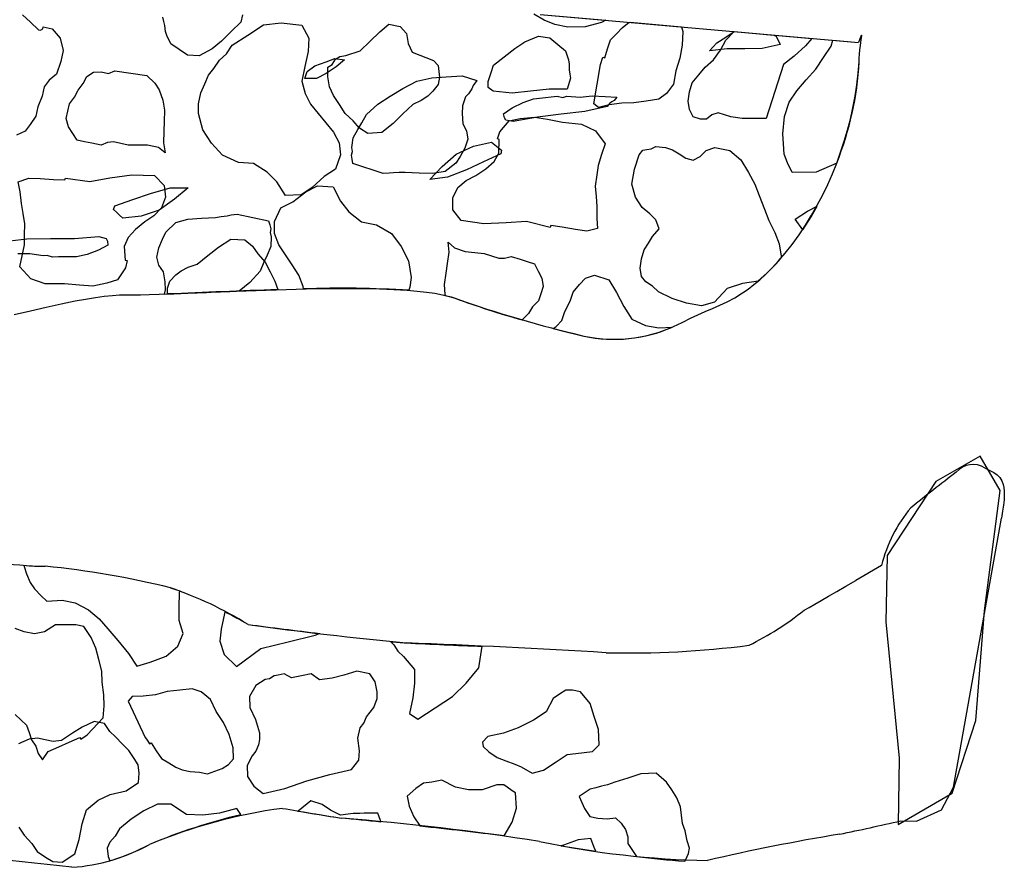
# Model space of a CAD drawing. Extents: x 1.3 to 15.6, y 3.2 to 7.5.
# Tile 18 of 19: x 13.3 to 15.5, y 3.3 to 5.3. Entities that reach past the tile are written whole.
import ezdxf

# ---------------------------------------------------------------- set-up
doc = ezdxf.new("R2010")
doc.units = 0
doc.header["$MEASUREMENT"] = 0

msp = doc.modelspace()

# ---------------------------------------------------------------- linework, layer by layer
at = {"color": 7, "linetype": 'Continuous'}
for p, q in [((13.258, 5.2616), (13.2765, 5.2445)), ((13.5816, 5.2466), (13.5791, 5.256)), ((13.7614, 5.2619), (13.7579, 5.245)), ((14.452, 5.2494), (14.4284, 5.2632)), ((14.443, 5.2625), (14.5931, 5.2493)), ((14.443, 5.2625), (15.1715, 5.1982)), ((13.2765, 5.2445), (13.2949, 5.2273)), ((13.2992, 5.2264), (13.3043, 5.2298)), ((13.3043, 5.2298), (13.3052, 5.234)), ((13.3052, 5.234), (13.3263, 5.2296)), ((13.3263, 5.2296), (13.3439, 5.2082)), ((13.584, 5.2373), (13.5816, 5.2466)), ((13.5856, 5.2237), (13.584, 5.2373)), ((13.7579, 5.245), (13.7356, 5.2231)), ((13.7737, 5.2152), (13.8095, 5.2385)), ((13.8095, 5.2385), (13.8502, 5.2432)), ((13.8502, 5.2432), (13.8976, 5.2377)), ((13.8976, 5.2377), (13.9135, 5.2079)), ((14.0755, 5.2225), (14.0968, 5.2401)), ((14.0968, 5.2401), (14.1222, 5.2347)), ((14.1222, 5.2347), (14.1365, 5.2185)), ((14.4765, 5.2398), (14.452, 5.2494)), ((14.5061, 5.2336), (14.4765, 5.2398)), ((14.546, 5.2341), (14.5061, 5.2336)), ((14.5833, 5.2439), (14.546, 5.2341)), ((14.5931, 5.2493), (14.5833, 5.2439)), ((14.6172, 5.2181), (14.6308, 5.2319)), ((14.6308, 5.2319), (14.643, 5.2416)), ((14.643, 5.2416), (14.6485, 5.2444)), ((14.6485, 5.2444), (14.7665, 5.234)), ((14.7665, 5.234), (14.7689, 5.2236)), ((13.2949, 5.2273), (13.2992, 5.2264)), ((13.3439, 5.2082), (13.3513, 5.1802)), ((13.5881, 5.2144), (13.5856, 5.2237)), ((13.5972, 5.1948), (13.5881, 5.2144)), ((13.7356, 5.2231), (13.7134, 5.2013)), ((13.7379, 5.1918), (13.7737, 5.2152)), ((13.9135, 5.2079), (13.9115, 5.1774)), ((14.0532, 5.2006), (14.0755, 5.2225)), ((14.1365, 5.2185), (14.1405, 5.1956)), ((14.4077, 5.2), (14.439, 5.2125)), ((14.439, 5.2125), (14.465, 5.2087)), ((14.465, 5.2087), (14.4829, 5.1938)), ((14.6037, 5.2043), (14.6172, 5.2181)), ((14.7689, 5.2236), (14.7678, 5.1922)), ((14.8473, 5.1973), (14.8678, 5.2107)), ((14.8678, 5.2107), (14.8871, 5.2233)), ((14.8679, 5.2039), (14.8869, 5.2233)), ((14.8869, 5.2233), (15.0646, 5.2077)), ((14.8871, 5.2233), (14.9777, 5.2153)), ((14.9777, 5.2153), (14.9831, 5.213)), ((14.9831, 5.213), (14.9922, 5.1934)), ((15.0646, 5.2077), (15.0497, 5.1906)), ((13.6166, 5.1819), (13.5972, 5.1948)), ((13.692, 5.1837), (13.6622, 5.1679)), ((13.7134, 5.2013), (13.692, 5.1837)), ((13.725, 5.1724), (13.7379, 5.1918)), ((14.031, 5.1788), (14.0532, 5.2006)), ((14.1405, 5.1956), (14.1496, 5.176)), ((14.3602, 5.1653), (14.3846, 5.1847)), ((14.3846, 5.1847), (14.4077, 5.2)), ((14.4829, 5.1938), (14.5008, 5.179)), ((14.5904, 5.1632), (14.5971, 5.1837)), ((14.5971, 5.1837), (14.6037, 5.2043)), ((14.7678, 5.1922), (14.7626, 5.1621)), ((14.8302, 5.1789), (14.8473, 5.1973)), ((14.8709, 5.1836), (14.8302, 5.1789)), ((14.8558, 5.1806), (14.8679, 5.2039)), ((14.9108, 5.184), (14.8709, 5.1836)), ((14.9506, 5.1845), (14.9108, 5.184)), ((14.9922, 5.1934), (14.9506, 5.1845)), ((15.0497, 5.1906), (15.024, 5.1671)), ((15.091, 5.1636), (15.1085, 5.1898)), ((15.1085, 5.1898), (15.1129, 5.2034)), ((15.1129, 5.2034), (15.1715, 5.1982)), ((13.3513, 5.1802), (13.346, 5.1548)), ((13.6359, 5.169), (13.6166, 5.1819)), ((13.6622, 5.1679), (13.6359, 5.169)), ((13.7087, 5.1581), (13.725, 5.1724)), ((13.9115, 5.1774), (13.9044, 5.1436)), ((13.9527, 5.1543), (13.9731, 5.1614)), ((13.9731, 5.1614), (13.995, 5.1588)), ((13.974, 5.1599), (13.9843, 5.1665)), ((13.9843, 5.1665), (13.9978, 5.1681)), ((13.9978, 5.1681), (14.031, 5.1788)), ((14.1496, 5.176), (14.1986, 5.1569)), ((14.3358, 5.146), (14.3602, 5.1653)), ((14.5008, 5.179), (14.5078, 5.1585)), ((14.5823, 5.1522), (14.585, 5.1604)), ((14.585, 5.1604), (14.5863, 5.1645)), ((14.5863, 5.1645), (14.5904, 5.1632)), ((14.7626, 5.1621), (14.7533, 5.1333)), ((14.8396, 5.1586), (14.8558, 5.1806)), ((15.024, 5.1671), (14.9996, 5.1478)), ((15.0735, 5.1375), (15.091, 5.1636)), ((13.346, 5.1548), (13.3355, 5.1261)), ((13.6838, 5.1236), (13.6958, 5.1388)), ((13.6958, 5.1388), (13.7087, 5.1581)), ((13.9044, 5.1436), (13.8973, 5.1097)), ((13.9092, 5.1321), (13.9268, 5.1445)), ((13.9268, 5.1445), (13.9527, 5.1543)), ((13.9761, 5.1423), (13.953, 5.127)), ((13.9567, 5.1193), (13.9569, 5.1414)), ((13.9569, 5.1414), (13.9671, 5.1481)), ((13.9671, 5.1481), (13.974, 5.1599)), ((13.995, 5.1588), (13.9761, 5.1423)), ((14.1986, 5.1569), (14.2095, 5.1458)), ((14.2095, 5.1458), (14.2111, 5.1322)), ((14.3304, 5.1295), (14.3358, 5.146)), ((14.5078, 5.1585), (14.5093, 5.149)), ((14.5093, 5.149), (14.5094, 5.1353)), ((14.5655, 5.0577), (14.581, 5.1481)), ((14.581, 5.1481), (14.5823, 5.1522)), ((14.8058, 5.1241), (14.8206, 5.142)), ((14.8206, 5.142), (14.8396, 5.1586)), ((14.9996, 5.1478), (14.9597, 5.0244)), ((13.3355, 5.1261), (13.3193, 5.1118)), ((13.3972, 5.1043), (13.405, 5.1203)), ((13.405, 5.1203), (13.4203, 5.1304)), ((13.4203, 5.1304), (13.4381, 5.131)), ((13.4381, 5.131), (13.455, 5.1275)), ((13.455, 5.1275), (13.4695, 5.1333)), ((13.4695, 5.1333), (13.5423, 5.1224)), ((13.5423, 5.1224), (13.5608, 5.1053)), ((13.6752, 5.1034), (13.6838, 5.1236)), ((13.9039, 5.1156), (13.9092, 5.1321)), ((13.9312, 5.1159), (13.9039, 5.1156)), ((13.953, 5.127), (13.9312, 5.1159)), ((13.9607, 5.0964), (13.9567, 5.1193)), ((14.1608, 5.1098), (14.1949, 5.117)), ((14.1949, 5.117), (14.2277, 5.12)), ((14.2126, 5.1186), (14.2091, 5.1017)), ((14.2111, 5.1322), (14.2126, 5.1186)), ((14.2277, 5.12), (14.2646, 5.1217)), ((14.2646, 5.1217), (14.2975, 5.1111)), ((14.3238, 5.109), (14.3304, 5.1295)), ((14.5123, 5.1162), (14.5044, 5.0915)), ((14.5094, 5.1353), (14.5109, 5.1258)), ((14.5109, 5.1258), (14.5123, 5.1162)), ((14.7533, 5.1333), (14.7481, 5.1032)), ((14.7909, 5.1062), (14.8058, 5.1241)), ((15.0518, 5.1127), (15.0735, 5.1375)), ((13.3073, 5.0967), (13.3028, 5.0755)), ((13.3193, 5.1118), (13.3073, 5.0967)), ((13.3852, 5.0892), (13.3972, 5.1043)), ((13.5608, 5.1053), (13.5708, 5.09)), ((13.6665, 5.0831), (13.6752, 5.1034)), ((13.8973, 5.1097), (13.9046, 5.0817)), ((13.9698, 5.0768), (13.9607, 5.0964)), ((14.0997, 5.0751), (14.1282, 5.0931)), ((14.1282, 5.0931), (14.1608, 5.1098)), ((14.2091, 5.1017), (14.1971, 5.0866)), ((14.2894, 5.1001), (14.2867, 5.0919)), ((14.2975, 5.1111), (14.2894, 5.1001)), ((14.3239, 5.0953), (14.3238, 5.109)), ((14.3349, 5.0872), (14.3239, 5.0953)), ((14.7481, 5.1032), (14.732, 5.0811)), ((14.7842, 5.0856), (14.7909, 5.1062)), ((15.0302, 5.0879), (15.0518, 5.1127)), ((13.3028, 5.0755), (13.2933, 5.0511)), ((13.3654, 5.058), (13.3774, 5.0731)), ((13.3774, 5.0731), (13.3852, 5.0892)), ((13.5708, 5.09), (13.579, 5.0661)), ((13.6612, 5.0577), (13.6665, 5.0831)), ((13.9046, 5.0817), (13.9171, 5.057)), ((13.9832, 5.0564), (13.9698, 5.0768)), ((14.0711, 5.0571), (14.0997, 5.0751)), ((14.186, 5.0756), (14.1706, 5.0656)), ((14.1971, 5.0866), (14.186, 5.0756)), ((14.2719, 5.074), (14.2652, 5.0534)), ((14.2786, 5.0809), (14.2719, 5.074)), ((14.2867, 5.0919), (14.2786, 5.0809)), ((14.3787, 5.0822), (14.3349, 5.0872)), ((14.421, 5.0866), (14.3787, 5.0822)), ((14.4634, 5.0911), (14.421, 5.0866)), ((14.4274, 5.0691), (14.4546, 5.0722)), ((14.4546, 5.0722), (14.4682, 5.0738)), ((14.5044, 5.0915), (14.4634, 5.0911)), ((14.4682, 5.0738), (14.4817, 5.0754)), ((14.4817, 5.0754), (14.4944, 5.0727)), ((14.4944, 5.0727), (14.5038, 5.0752)), ((14.5038, 5.0752), (14.5343, 5.0732)), ((14.5343, 5.0732), (14.5614, 5.0763)), ((14.5614, 5.0763), (14.5919, 5.0743)), ((14.5919, 5.0743), (14.6182, 5.0732)), ((14.6182, 5.0732), (14.6122, 5.0657)), ((14.732, 5.0811), (14.7143, 5.0687)), ((14.7817, 5.0637), (14.7842, 5.0856)), ((15.0127, 5.0618), (15.0302, 5.0879)), ((13.2933, 5.0511), (13.2888, 5.0299)), ((13.3618, 5.0411), (13.3654, 5.058)), ((13.579, 5.0661), (13.583, 5.0432)), ((13.661, 5.0357), (13.6612, 5.0577)), ((13.9171, 5.057), (13.9347, 5.0356)), ((13.9966, 5.0359), (13.9832, 5.0564)), ((14.0454, 5.0336), (14.0711, 5.0571)), ((14.151, 5.0565), (14.1288, 5.0347)), ((14.1706, 5.0656), (14.151, 5.0565)), ((14.2652, 5.0534), (14.264, 5.0356)), ((14.3585, 5.035), (14.3789, 5.0484)), ((14.3789, 5.0484), (14.4036, 5.0609)), ((14.4036, 5.0609), (14.4274, 5.0691)), ((14.5959, 5.0514), (14.545, 5.04)), ((14.5765, 5.0496), (14.5655, 5.0577)), ((14.601, 5.0553), (14.5765, 5.0496)), ((14.6019, 5.059), (14.5959, 5.0514)), ((14.6297, 5.0597), (14.601, 5.0553)), ((14.607, 5.0623), (14.6019, 5.059)), ((14.6122, 5.0657), (14.607, 5.0623)), ((14.657, 5.0599), (14.6297, 5.0597)), ((14.6856, 5.0643), (14.657, 5.0599)), ((14.7143, 5.0687), (14.6856, 5.0643)), ((14.7846, 5.0446), (14.7817, 5.0637)), ((15.0021, 5.0289), (15.0127, 5.0618)), ((13.2888, 5.0299), (13.2759, 5.0105)), ((13.3583, 5.0242), (13.3618, 5.0411)), ((13.583, 5.0432), (13.582, 5.017)), ((13.6708, 4.9983), (13.661, 5.0357)), ((13.9347, 5.0356), (13.9523, 5.0143)), ((14.0151, 5.0188), (13.9966, 5.0359)), ((14.0347, 5.0143), (14.0454, 5.0336)), ((14.1288, 5.0347), (14.1065, 5.0128)), ((14.264, 5.0356), (14.2656, 5.0124)), ((14.3609, 5.0257), (14.3585, 5.035)), ((14.3643, 5.0206), (14.3609, 5.0257)), ((14.4364, 5.0275), (14.3812, 5.017)), ((14.3967, 5.0246), (14.4295, 5.0276)), ((14.4295, 5.0276), (14.4596, 5.0224)), ((14.4907, 5.0338), (14.4364, 5.0275)), ((14.545, 5.04), (14.4907, 5.0338)), ((14.793, 5.0283), (14.7846, 5.0446)), ((14.8094, 5.023), (14.793, 5.0283)), ((14.8353, 5.0328), (14.8231, 5.0231)), ((14.8503, 5.037), (14.8353, 5.0328)), ((14.8791, 5.0277), (14.8503, 5.037)), ((14.9051, 5.0239), (14.8791, 5.0277)), ((14.9983, 4.9892), (15.0021, 5.0289)), ((13.2759, 5.0105), (13.2639, 4.9954)), ((13.3632, 5.0055), (13.3583, 5.0242)), ((13.3732, 4.9901), (13.3632, 5.0055)), ((13.582, 5.017), (13.5817, 4.9949)), ((13.9523, 5.0143), (13.9699, 4.9929)), ((14.0293, 5.0025), (14.0151, 5.0188)), ((14.0252, 4.9992), (14.0347, 5.0143)), ((14.0487, 4.9896), (14.0293, 5.0025)), ((14.1065, 5.0128), (14.0801, 4.9919)), ((14.2656, 5.0124), (14.274, 4.9961)), ((14.3505, 4.9941), (14.3722, 5.0189)), ((14.3727, 5.0188), (14.3643, 5.0206)), ((14.3722, 5.0189), (14.3967, 5.0246)), ((14.3812, 5.017), (14.3727, 5.0188)), ((14.4596, 5.0224), (14.4938, 5.0159)), ((14.4938, 5.0159), (14.5376, 5.0109)), ((14.5376, 5.0109), (14.5692, 4.9961)), ((14.8231, 5.0231), (14.8094, 5.023)), ((14.9324, 5.0241), (14.9051, 5.0239)), ((14.9597, 5.0244), (14.9324, 5.0241)), ((13.2639, 4.9954), (13.2443, 4.9863)), ((13.3832, 4.9748), (13.3732, 4.9901)), ((13.5817, 4.9949), (13.5806, 4.9687)), ((13.6908, 4.9676), (13.6708, 4.9983)), ((13.9699, 4.9929), (13.9824, 4.9682)), ((14.0119, 4.9581), (14.0145, 4.98)), ((14.0145, 4.98), (14.0252, 4.9992)), ((14.0801, 4.9919), (14.0487, 4.9896)), ((14.274, 4.9961), (14.2769, 4.977)), ((14.3452, 4.9776), (14.3505, 4.9941)), ((14.5692, 4.9961), (14.5913, 4.9663)), ((14.9999, 4.966), (14.9983, 4.9892)), ((13.4001, 4.9712), (13.3832, 4.9748)), ((13.4171, 4.9677), (13.4001, 4.9712)), ((13.4382, 4.9632), (13.4171, 4.9677)), ((13.4527, 4.969), (13.4382, 4.9632)), ((13.4663, 4.9706), (13.4527, 4.969)), ((13.4832, 4.967), (13.4663, 4.9706)), ((13.5001, 4.9635), (13.4832, 4.967)), ((13.5221, 4.9633), (13.5001, 4.9635)), ((13.5442, 4.9631), (13.5221, 4.9633)), ((13.5695, 4.9577), (13.5442, 4.9631)), ((13.5847, 4.9457), (13.5695, 4.9577)), ((13.5806, 4.9687), (13.5847, 4.9457)), ((13.716, 4.9403), (13.6908, 4.9676)), ((13.9824, 4.9682), (13.9855, 4.9411)), ((14.0134, 4.9486), (14.0119, 4.9581)), ((14.2508, 4.9428), (14.29, 4.9611)), ((14.2769, 4.977), (14.2703, 4.9564)), ((14.29, 4.9611), (14.3316, 4.97)), ((14.3316, 4.97), (14.3391, 4.964)), ((14.3391, 4.964), (14.3467, 4.958)), ((14.3493, 4.9763), (14.3452, 4.9776)), ((14.3467, 4.958), (14.3543, 4.952)), ((14.3483, 4.9449), (14.3493, 4.9763)), ((14.5913, 4.9663), (14.5833, 4.9416)), ((14.6966, 4.955), (14.7075, 4.9605)), ((14.7075, 4.9605), (14.7294, 4.958)), ((14.7294, 4.958), (14.7459, 4.9527)), ((14.8224, 4.9507), (14.8428, 4.9577)), ((14.8428, 4.9577), (14.8771, 4.9512)), ((15.0015, 4.9428), (14.9999, 4.966)), ((13.7523, 4.9238), (13.716, 4.9403)), ((13.9855, 4.9411), (13.9742, 4.9081)), ((14.0107, 4.9403), (14.0134, 4.9486)), ((14.0122, 4.9308), (14.0107, 4.9403)), ((14.2183, 4.9143), (14.2508, 4.9428)), ((14.2595, 4.9372), (14.2501, 4.9221)), ((14.2703, 4.9564), (14.2595, 4.9372)), ((14.3525, 4.9435), (14.3133, 4.9253)), ((14.3375, 4.9256), (14.3483, 4.9449)), ((14.3543, 4.952), (14.3525, 4.9435)), ((14.5833, 4.9416), (14.5754, 4.9169)), ((14.6588, 4.9081), (14.6694, 4.941)), ((14.6694, 4.941), (14.6775, 4.952)), ((14.6775, 4.952), (14.6871, 4.9535)), ((14.6871, 4.9535), (14.6966, 4.955)), ((14.7459, 4.9527), (14.761, 4.9433)), ((14.761, 4.9433), (14.7761, 4.9338)), ((14.7926, 4.9285), (14.8089, 4.9369)), ((14.8089, 4.9369), (14.8224, 4.9507)), ((14.8771, 4.9512), (14.9019, 4.9296)), ((15.0085, 4.9224), (15.0015, 4.9428)), ((13.787, 4.9209), (13.7523, 4.9238)), ((13.8182, 4.9011), (13.787, 4.9209)), ((14.0137, 4.9212), (14.0122, 4.9308)), ((14.0836, 4.8986), (14.0137, 4.9212)), ((14.1901, 4.8849), (14.2183, 4.9143)), ((14.2501, 4.9221), (14.2257, 4.9027)), ((14.3133, 4.9253), (14.2742, 4.907)), ((14.3185, 4.909), (14.3375, 4.9256)), ((14.5754, 4.9169), (14.5728, 4.895)), ((14.7761, 4.9338), (14.7926, 4.9285)), ((14.9019, 4.9296), (14.9199, 4.901)), ((15.0197, 4.9006), (15.0085, 4.9224)), ((15.1214, 4.9221), (15.0743, 4.9011)), ((13.4578, 4.8885), (13.5079, 4.8956)), ((13.5079, 4.8956), (13.5604, 4.8934)), ((13.5604, 4.8934), (13.5823, 4.8712)), ((13.84, 4.8789), (13.8182, 4.9011)), ((13.9486, 4.8914), (13.9212, 4.8663)), ((13.9742, 4.9081), (13.9486, 4.8914)), ((14.0972, 4.8988), (14.0836, 4.8986)), ((14.1068, 4.9002), (14.0972, 4.8988)), ((14.1204, 4.9004), (14.1068, 4.9002)), ((14.1341, 4.9005), (14.1204, 4.9004)), ((14.1656, 4.8994), (14.1341, 4.9005)), ((14.197, 4.8983), (14.1656, 4.8994)), ((14.2257, 4.9027), (14.197, 4.8983)), ((14.2742, 4.907), (14.2308, 4.8896)), ((14.2737, 4.8827), (14.2954, 4.8938)), ((14.2954, 4.8938), (14.3185, 4.909)), ((14.5728, 4.895), (14.569, 4.869)), ((14.6523, 4.8739), (14.6588, 4.9081)), ((14.9199, 4.901), (14.9338, 4.8738)), ((15.0743, 4.9011), (15.0197, 4.9006)), ((13.2484, 4.8794), (13.2722, 4.8877)), ((13.2524, 4.8565), (13.2484, 4.8794)), ((13.2722, 4.8877), (13.2985, 4.8866)), ((13.2985, 4.8866), (13.329, 4.8846)), ((13.329, 4.8846), (13.3552, 4.8835)), ((13.3552, 4.8835), (13.3561, 4.8877)), ((13.3561, 4.8877), (13.412, 4.8804)), ((13.412, 4.8804), (13.4578, 4.8885)), ((13.5823, 4.8712), (13.5854, 4.844)), ((13.86, 4.8482), (13.84, 4.8789)), ((13.9063, 4.856), (13.9335, 4.8699)), ((13.9335, 4.8699), (13.9691, 4.8675)), ((13.9691, 4.8675), (13.9858, 4.8349)), ((14.2308, 4.8896), (14.1901, 4.8849)), ((14.2547, 4.8661), (14.2737, 4.8827)), ((14.569, 4.869), (14.5706, 4.8458)), ((14.6608, 4.8439), (14.6523, 4.8739)), ((14.9338, 4.8738), (14.9436, 4.848)), ((13.2556, 4.8294), (13.2524, 4.8565)), ((13.5102, 4.8386), (13.551, 4.8527)), ((13.551, 4.8527), (13.596, 4.8654)), ((13.596, 4.8654), (13.637, 4.8658)), ((13.637, 4.8658), (13.6058, 4.8395)), ((13.8956, 4.8496), (13.86, 4.8482)), ((13.8765, 4.8338), (13.9063, 4.856)), ((13.9212, 4.8663), (13.8956, 4.8496)), ((14.2426, 4.8427), (14.2547, 4.8661)), ((14.5706, 4.8458), (14.5722, 4.8226)), ((14.9436, 4.848), (14.9562, 4.8166)), ((13.2596, 4.8064), (13.2556, 4.8294)), ((13.4666, 4.8163), (13.4693, 4.8246)), ((13.4693, 4.8246), (13.5102, 4.8386)), ((13.6058, 4.8395), (13.5705, 4.8146)), ((13.5854, 4.844), (13.5758, 4.8195)), ((13.8493, 4.8199), (13.8765, 4.8338)), ((13.9858, 4.8349), (14.0051, 4.8104)), ((14.2429, 4.8154), (14.2426, 4.8427)), ((14.5722, 4.8226), (14.5724, 4.7953)), ((14.676, 4.8208), (14.6608, 4.8439)), ((15.0547, 4.8121), (15.0765, 4.8233)), ((13.2636, 4.7835), (13.2596, 4.8064)), ((13.4735, 4.8096), (13.4666, 4.8163)), ((13.4804, 4.8028), (13.4735, 4.8096)), ((13.4873, 4.796), (13.4804, 4.8028)), ((13.5296, 4.8005), (13.4873, 4.796)), ((13.5705, 4.8146), (13.5296, 4.8005)), ((13.5587, 4.8011), (13.5383, 4.7877)), ((13.5758, 4.8195), (13.5587, 4.8011)), ((13.713, 4.7996), (13.7265, 4.8012)), ((13.7265, 4.8012), (13.7359, 4.8036)), ((13.7359, 4.8036), (13.7495, 4.8052)), ((13.7495, 4.8052), (13.8213, 4.7901)), ((13.8345, 4.7883), (13.8493, 4.8199)), ((14.0051, 4.8104), (14.034, 4.7875)), ((14.2622, 4.791), (14.2429, 4.8154)), ((14.6939, 4.806), (14.676, 4.8208)), ((14.7077, 4.7924), (14.6939, 4.806)), ((14.9562, 4.8166), (14.966, 4.7908)), ((15.0261, 4.7941), (15.0547, 4.8121)), ((13.2625, 4.7573), (13.2636, 4.7835)), ((13.5383, 4.7877), (13.5169, 4.7701)), ((13.5863, 4.7644), (13.6086, 4.7862)), ((13.6086, 4.7862), (13.6366, 4.7935)), ((13.6366, 4.7935), (13.668, 4.7958)), ((13.668, 4.7958), (13.6994, 4.798)), ((13.6994, 4.798), (13.713, 4.7996)), ((13.8213, 4.7901), (13.8238, 4.7807)), ((13.8238, 4.7807), (13.8263, 4.7714)), ((13.8348, 4.761), (13.8345, 4.7883)), ((14.034, 4.7875), (14.0683, 4.781)), ((14.0683, 4.781), (14.1026, 4.7608)), ((14.3142, 4.7833), (14.2622, 4.791)), ((14.3648, 4.7851), (14.3142, 4.7833)), ((14.4112, 4.7883), (14.3648, 4.7851)), ((14.466, 4.7751), (14.4112, 4.7883)), ((14.4673, 4.7793), (14.466, 4.7751)), ((14.4933, 4.7754), (14.4673, 4.7793)), ((14.5724, 4.7953), (14.574, 4.7721)), ((14.7148, 4.772), (14.7077, 4.7924)), ((14.966, 4.7908), (14.98, 4.7636)), ((15.0436, 4.7693), (15.0261, 4.7941)), ((13.2623, 4.7352), (13.2625, 4.7573)), ((13.5169, 4.7701), (13.4998, 4.7516)), ((13.5786, 4.7483), (13.5863, 4.7644)), ((13.8263, 4.7714), (13.8245, 4.7629)), ((13.8245, 4.7629), (13.8269, 4.7536)), ((13.8446, 4.7351), (13.8348, 4.761)), ((14.1026, 4.7608), (14.1248, 4.7309)), ((14.5235, 4.7702), (14.4933, 4.7754)), ((14.5495, 4.7664), (14.5235, 4.7702)), ((14.574, 4.7721), (14.5495, 4.7664)), ((14.6999, 4.7541), (14.7148, 4.772)), ((14.98, 4.7636), (14.9898, 4.7377)), ((13.2159, 4.7429), (13.2677, 4.7489)), ((13.257, 4.7098), (13.2623, 4.7352)), ((13.2677, 4.7489), (13.3224, 4.7494)), ((13.3224, 4.7494), (13.3771, 4.7499)), ((13.3771, 4.7499), (13.433, 4.7545)), ((13.4537, 4.7342), (13.432, 4.7231)), ((13.433, 4.7545), (13.4413, 4.7519)), ((13.4413, 4.7519), (13.4495, 4.7492)), ((13.4495, 4.7492), (13.4523, 4.7438)), ((13.4523, 4.7438), (13.4537, 4.7342)), ((13.4998, 4.7516), (13.4911, 4.7314)), ((13.5699, 4.7281), (13.5786, 4.7483)), ((13.7066, 4.7298), (13.7351, 4.7478)), ((13.7351, 4.7478), (13.7666, 4.7467)), ((13.7666, 4.7467), (13.7845, 4.7318)), ((13.8269, 4.7536), (13.8267, 4.7316)), ((13.8598, 4.7121), (13.8446, 4.7351)), ((14.2326, 4.7415), (14.2464, 4.728)), ((14.2342, 4.7183), (14.2326, 4.7415)), ((14.681, 4.7239), (14.6905, 4.739)), ((14.6905, 4.739), (14.6999, 4.7541)), ((14.9898, 4.7377), (14.9941, 4.709)), ((13.2749, 4.7148), (13.2476, 4.7145)), ((13.2517, 4.6845), (13.257, 4.7098)), ((13.305, 4.7096), (13.2749, 4.7148)), ((13.3146, 4.711), (13.305, 4.7096)), ((13.3269, 4.7071), (13.3146, 4.711)), ((13.4061, 4.7133), (13.3816, 4.7076)), ((13.432, 4.7231), (13.4061, 4.7133)), ((13.4911, 4.7314), (13.4933, 4.7)), ((13.5655, 4.7069), (13.5699, 4.7281)), ((13.6578, 4.691), (13.6822, 4.7104)), ((13.6822, 4.7104), (13.7066, 4.7298)), ((13.7845, 4.7318), (13.7969, 4.7142)), ((13.7969, 4.7142), (13.8135, 4.6952)), ((13.8181, 4.7113), (13.8103, 4.6953)), ((13.8267, 4.7316), (13.8181, 4.7113)), ((13.8751, 4.689), (13.8598, 4.7121)), ((14.1248, 4.7309), (14.1415, 4.6983)), ((14.2304, 4.6923), (14.2342, 4.7183)), ((14.2464, 4.728), (14.2711, 4.72)), ((14.2711, 4.72), (14.293, 4.7175)), ((14.293, 4.7175), (14.3149, 4.715)), ((14.3149, 4.715), (14.3313, 4.7096)), ((14.3313, 4.7096), (14.3478, 4.7043)), ((14.6744, 4.7033), (14.681, 4.7239)), ((13.3406, 4.7072), (13.3269, 4.7071)), ((13.3542, 4.7073), (13.3406, 4.7072)), ((13.3816, 4.7076), (13.3542, 4.7073)), ((13.4933, 4.7), (13.4976, 4.6991)), ((13.4976, 4.6991), (13.494, 4.6822)), ((13.5704, 4.6882), (13.5655, 4.7069)), ((13.5804, 4.6729), (13.5704, 4.6882)), ((13.6373, 4.684), (13.6578, 4.691)), ((13.8103, 4.6953), (13.8016, 4.675)), ((13.8135, 4.6952), (13.8247, 4.6735)), ((13.8903, 4.6659), (13.8751, 4.689)), ((14.1415, 4.6983), (14.1473, 4.6601)), ((14.2278, 4.6704), (14.2304, 4.6923)), ((14.3478, 4.7043), (14.3614, 4.7045)), ((14.3614, 4.7045), (14.3764, 4.7087)), ((14.3764, 4.7087), (14.397, 4.7021)), ((14.397, 4.7021), (14.4134, 4.6968)), ((14.4134, 4.6968), (14.4299, 4.6914)), ((14.4299, 4.6914), (14.4382, 4.6751)), ((14.6719, 4.6814), (14.6744, 4.7033)), ((14.9941, 4.709), (14.9942, 4.7049)), ((13.2768, 4.6571), (13.2517, 4.6845)), ((13.494, 4.6822), (13.4751, 4.6552)), ((13.5844, 4.65), (13.5804, 4.6729)), ((13.5953, 4.6522), (13.6088, 4.666)), ((13.6088, 4.666), (13.621, 4.6757)), ((13.621, 4.6757), (13.6373, 4.684)), ((13.8016, 4.675), (13.7785, 4.649)), ((13.8247, 4.6735), (13.8358, 4.6517)), ((13.9001, 4.64), (13.8903, 4.6659)), ((14.224, 4.6444), (14.2278, 4.6704)), ((14.4382, 4.6751), (14.4466, 4.6588)), ((14.5464, 4.6584), (14.5668, 4.6654)), ((14.5668, 4.6654), (14.5997, 4.6548)), ((14.6748, 4.6623), (14.6719, 4.6814)), ((13.3098, 4.6458), (13.2768, 4.6571)), ((13.3538, 4.6454), (13.3098, 4.6458)), ((13.3886, 4.6425), (13.3538, 4.6454)), ((13.419, 4.6405), (13.3886, 4.6425)), ((13.4513, 4.647), (13.419, 4.6405)), ((13.4751, 4.6552), (13.4513, 4.647)), ((13.5851, 4.6321), (13.5844, 4.65)), ((13.59, 4.6357), (13.5953, 4.6522)), ((13.7785, 4.649), (13.7537, 4.6293)), ((13.8358, 4.6517), (13.8424, 4.6326)), ((14.1473, 4.6601), (14.1448, 4.6382)), ((14.2256, 4.6212), (14.224, 4.6444)), ((14.4466, 4.6588), (14.4495, 4.6397)), ((14.518, 4.6267), (14.5328, 4.6446)), ((14.5328, 4.6446), (14.5464, 4.6584)), ((14.5997, 4.6548), (14.6177, 4.6262)), ((14.6845, 4.6501), (14.6748, 4.6623)), ((14.6996, 4.6407), (14.6845, 4.6501)), ((14.9059, 4.6467), (14.8705, 4.6354)), ((14.942, 4.6522), (14.9059, 4.6467)), ((13.583, 4.6224), (13.5851, 4.6321)), ((13.5901, 4.6226), (13.59, 4.6357)), ((13.901, 4.6342), (13.9001, 4.64)), ((14.1448, 4.6382), (14.1424, 4.6309)), ((14.226, 4.6194), (14.2256, 4.6212)), ((14.4442, 4.6232), (14.4389, 4.6068)), ((14.4495, 4.6397), (14.4442, 4.6232)), ((14.5113, 4.6061), (14.518, 4.6267)), ((14.6177, 4.6262), (14.6344, 4.5936)), ((14.7134, 4.6271), (14.6996, 4.6407)), ((14.745, 4.6124), (14.7134, 4.6271)), ((14.8705, 4.6354), (14.8421, 4.6037)), ((14.4389, 4.6068), (14.4253, 4.593)), ((14.4992, 4.5828), (14.5113, 4.6061)), ((14.7779, 4.6018), (14.745, 4.6124)), ((14.8121, 4.5953), (14.7779, 4.6018)), ((14.8421, 4.6037), (14.8121, 4.5953)), ((14.4159, 4.5779), (14.4024, 4.5641)), ((14.4253, 4.593), (14.4159, 4.5779)), ((14.4926, 4.5622), (14.4992, 4.5828)), ((14.6344, 4.5936), (14.6525, 4.5651)), ((14.4024, 4.5641), (14.4017, 4.563)), ((14.4791, 4.5484), (14.4926, 4.5622)), ((14.6525, 4.5651), (14.684, 4.5503)), ((14.4726, 4.5439), (14.4791, 4.5484)), ((14.684, 4.5503), (14.7142, 4.5451)), ((14.7142, 4.5451), (14.7458, 4.5466)), ((15.4497, 4.2516), (15.3486, 4.1931)), ((15.4952, 4.1729), (15.4497, 4.2516)), ((15.3486, 4.1931), (15.2367, 4.0235)), ((15.4595, 3.8973), (15.4952, 4.1729)), ((15.3885, 3.4934), (15.4986, 4.1095)), ((15.2367, 4.0235), (15.2342, 3.8721)), ((13.2613, 4.0016), (13.2616, 3.999)), ((13.2616, 3.999), (13.2675, 3.9821)), ((15.2242, 4.001), (15.165, 3.9668)), ((13.2675, 3.9821), (13.2757, 3.9617)), ((13.2757, 3.9617), (13.2852, 3.9472)), ((13.2852, 3.9472), (13.3006, 3.9315)), ((13.3006, 3.9315), (13.3137, 3.9194)), ((13.3137, 3.9194), (13.3485, 3.9216)), ((13.3485, 3.9216), (13.3784, 3.9153)), ((13.6169, 3.9063), (13.6171, 3.9374)), ((13.6171, 3.9374), (13.6182, 3.9429)), ((13.3784, 3.9153), (13.4094, 3.8995)), ((13.4094, 3.8995), (13.4333, 3.8789)), ((13.6166, 3.8751), (13.6169, 3.9063)), ((13.4333, 3.8789), (13.4535, 3.856)), ((13.72, 3.8909), (13.7125, 3.855)), ((13.7212, 3.895), (13.72, 3.8909)), ((15.4399, 3.646), (15.4595, 3.8973)), ((13.2616, 3.8491), (13.2413, 3.8565)), ((13.3337, 3.8653), (13.3084, 3.8488)), ((13.3492, 3.8652), (13.3337, 3.8653)), ((13.3648, 3.8651), (13.3492, 3.8652)), ((13.3804, 3.865), (13.3648, 3.8651)), ((13.3984, 3.8612), (13.3804, 3.865)), ((13.4149, 3.8359), (13.3984, 3.8612)), ((13.4535, 3.856), (13.476, 3.8295)), ((13.626, 3.8451), (13.6166, 3.8751)), ((13.7125, 3.855), (13.7099, 3.8275)), ((15.2342, 3.8721), (15.2647, 3.5598)), ((13.2856, 3.8442), (13.2616, 3.8491)), ((13.3084, 3.8488), (13.2856, 3.8442)), ((13.4255, 3.8119), (13.4149, 3.8359)), ((13.6137, 3.8164), (13.626, 3.8451)), ((13.8657, 3.8262), (13.9281, 3.8413)), ((13.9281, 3.8413), (13.9381, 3.8455)), ((13.4325, 3.7855), (13.4255, 3.8119)), ((13.476, 3.8295), (13.5009, 3.7993)), ((13.5872, 3.7938), (13.6137, 3.8164)), ((13.7099, 3.8275), (13.7192, 3.7974)), ((13.7478, 3.7696), (13.8032, 3.8111)), ((13.8032, 3.8111), (13.8657, 3.8262)), ((14.1004, 3.827), (14.1077, 3.8195)), ((14.1077, 3.8195), (14.1172, 3.8051)), ((14.3027, 3.7664), (14.31, 3.816)), ((13.5009, 3.7993), (13.5199, 3.7704)), ((13.5499, 3.7797), (13.5872, 3.7938)), ((13.7192, 3.7974), (13.7478, 3.7696)), ((14.1172, 3.8051), (14.1303, 3.793)), ((14.1303, 3.793), (14.1552, 3.7628)), ((13.4395, 3.759), (13.4325, 3.7855)), ((13.5199, 3.7704), (13.5499, 3.7797)), ((14.2736, 3.7319), (14.3027, 3.7664)), ((13.4405, 3.7339), (13.4395, 3.759)), ((13.823, 3.7415), (13.8134, 3.7403)), ((13.8339, 3.7486), (13.823, 3.7415)), ((13.8435, 3.7497), (13.8339, 3.7486)), ((13.8567, 3.7532), (13.8435, 3.7497)), ((13.8734, 3.7435), (13.8567, 3.7532)), ((13.8962, 3.7481), (13.8734, 3.7435)), ((13.919, 3.7527), (13.8962, 3.7481)), ((13.9381, 3.7394), (13.919, 3.7527)), ((13.9669, 3.7427), (13.9381, 3.7394)), ((13.9933, 3.7497), (13.9669, 3.7427)), ((14.0233, 3.7591), (13.9933, 3.7497)), ((14.0533, 3.7528), (14.0233, 3.7591)), ((14.0651, 3.7348), (14.0533, 3.7528)), ((14.1552, 3.7628), (14.155, 3.7316)), ((13.4439, 3.7051), (13.4405, 3.7339)), ((13.6467, 3.7189), (13.6179, 3.7155)), ((13.667, 3.7115), (13.6467, 3.7189)), ((13.7918, 3.7261), (13.7772, 3.7011)), ((13.8134, 3.7403), (13.7918, 3.7261)), ((14.0697, 3.7119), (14.0651, 3.7348)), ((14.155, 3.7316), (14.1511, 3.6981)), ((14.2422, 3.701), (14.2736, 3.7319)), ((13.4449, 3.6799), (13.4439, 3.7051)), ((13.5087, 3.7008), (13.5002, 3.6901)), ((13.5339, 3.7018), (13.5087, 3.7008)), ((13.5627, 3.7052), (13.5339, 3.7018)), ((13.5891, 3.7122), (13.5627, 3.7052)), ((13.6179, 3.7155), (13.5891, 3.7122)), ((13.6884, 3.6946), (13.667, 3.7115)), ((13.7772, 3.7011), (13.7782, 3.6759)), ((14.0622, 3.676), (14.0696, 3.6964)), ((14.0696, 3.6964), (14.0697, 3.7119)), ((14.1511, 3.6981), (14.1436, 3.6622)), ((14.2025, 3.6749), (14.2422, 3.701)), ((14.4723, 3.6968), (14.4565, 3.6657)), ((14.4868, 3.7062), (14.4723, 3.6968)), ((14.5012, 3.7157), (14.4868, 3.7062)), ((14.5168, 3.7156), (14.5012, 3.7157)), ((14.5348, 3.7119), (14.5168, 3.7156)), ((14.5573, 3.6853), (14.5348, 3.7119)), ((13.4423, 3.6523), (13.4449, 3.6799)), ((13.5002, 3.6901), (13.5391, 3.6071)), ((13.7014, 3.6669), (13.6884, 3.6946)), ((13.7782, 3.6759), (13.7911, 3.6482)), ((14.0538, 3.6653), (14.0622, 3.676)), ((14.1627, 3.6489), (14.2025, 3.6749)), ((14.5667, 3.6553), (14.5573, 3.6853)), ((13.241, 3.6599), (13.254, 3.6478)), ((13.4302, 3.6393), (13.4423, 3.6523)), ((13.718, 3.6416), (13.7014, 3.6669)), ((14.0392, 3.6403), (14.0453, 3.6546)), ((14.0453, 3.6546), (14.0538, 3.6653)), ((14.1436, 3.6622), (14.1627, 3.6489)), ((14.4565, 3.6657), (14.4276, 3.6468)), ((14.576, 3.6252), (14.5667, 3.6553)), ((13.254, 3.6478), (13.2671, 3.6357)), ((13.2671, 3.6357), (13.273, 3.6189)), ((13.3943, 3.631), (13.3726, 3.6168)), ((13.4219, 3.644), (13.3943, 3.631)), ((13.4181, 3.6262), (13.4302, 3.6393)), ((13.4459, 3.639), (13.4219, 3.644)), ((13.4577, 3.6209), (13.4459, 3.639)), ((13.7309, 3.6139), (13.718, 3.6416)), ((13.7911, 3.6482), (13.8005, 3.6182)), ((14.0257, 3.6056), (14.0307, 3.6296)), ((14.0307, 3.6296), (14.0392, 3.6403)), ((14.3927, 3.6291), (14.359, 3.6174)), ((14.4276, 3.6468), (14.3927, 3.6291)), ((15.3859, 3.4798), (15.4399, 3.646)), ((13.273, 3.6189), (13.2788, 3.6021)), ((13.2922, 3.6054), (13.273, 3.6032)), ((13.3101, 3.6017), (13.2922, 3.6054)), ((13.3726, 3.6168), (13.3473, 3.6002)), ((13.3651, 3.5966), (13.3892, 3.6072)), ((13.3892, 3.6072), (13.3915, 3.6036)), ((13.3915, 3.6036), (13.406, 3.6131)), ((13.406, 3.6131), (13.4181, 3.6262)), ((13.4708, 3.6088), (13.4577, 3.6209)), ((13.4863, 3.5931), (13.4708, 3.6088)), ((13.5391, 3.6071), (13.5415, 3.6035)), ((13.7403, 3.5839), (13.7309, 3.6139)), ((13.8005, 3.6182), (13.8004, 3.6026)), ((14.0291, 3.5768), (14.0257, 3.6056)), ((14.323, 3.6093), (14.3109, 3.5962)), ((14.359, 3.6174), (14.323, 3.6093)), ((14.5781, 3.5905), (14.576, 3.6252)), ((13.273, 3.6032), (13.2489, 3.5926)), ((13.2788, 3.6021), (13.2883, 3.5876)), ((13.2883, 3.5876), (13.2942, 3.5708)), ((13.3281, 3.598), (13.3101, 3.6017)), ((13.317, 3.5754), (13.341, 3.586)), ((13.3473, 3.6002), (13.3281, 3.598)), ((13.341, 3.586), (13.3651, 3.5966)), ((13.5017, 3.5774), (13.4863, 3.5931)), ((13.5415, 3.6035), (13.5462, 3.5962)), ((13.5462, 3.5962), (13.5486, 3.5926)), ((13.5486, 3.5926), (13.5522, 3.595)), ((13.5522, 3.595), (13.564, 3.5769)), ((13.7413, 3.5587), (13.7403, 3.5839)), ((13.7979, 3.5906), (13.7918, 3.5763)), ((13.8004, 3.6026), (13.7979, 3.5906)), ((14.3109, 3.5962), (14.312, 3.5866)), ((14.312, 3.5866), (14.3251, 3.5745)), ((14.5624, 3.575), (14.5781, 3.5905)), ((13.2942, 3.5708), (13.3037, 3.5564)), ((13.3037, 3.5564), (13.317, 3.5754)), ((13.5136, 3.5593), (13.5017, 3.5774)), ((13.564, 3.5769), (13.5759, 3.5588)), ((13.7833, 3.5656), (13.7723, 3.5429)), ((13.7918, 3.5763), (13.7833, 3.5656)), ((14.0277, 3.5553), (14.0291, 3.5768)), ((14.3251, 3.5745), (14.3442, 3.5611)), ((14.3442, 3.5611), (14.3645, 3.5538)), ((14.4796, 3.5517), (14.5049, 3.5683)), ((14.5049, 3.5683), (14.5241, 3.5705)), ((14.5241, 3.5705), (14.5433, 3.5728)), ((14.5433, 3.5728), (14.5624, 3.575)), ((13.523, 3.5449), (13.5136, 3.5593)), ((13.5253, 3.5257), (13.523, 3.5449)), ((13.5759, 3.5588), (13.5926, 3.5491)), ((13.5926, 3.5491), (13.6093, 3.5394)), ((13.6093, 3.5394), (13.6236, 3.5333)), ((13.7147, 3.5362), (13.7292, 3.5456)), ((13.7292, 3.5456), (13.7413, 3.5587)), ((13.7723, 3.5429), (13.7733, 3.5177)), ((14.0108, 3.5338), (14.0277, 3.5553)), ((14.3645, 3.5538), (14.3848, 3.5464)), ((14.3848, 3.5464), (14.3992, 3.5403)), ((14.3992, 3.5403), (14.4242, 3.5258)), ((14.4506, 3.5327), (14.4796, 3.5517)), ((15.2647, 3.5598), (15.2623, 3.4084)), ((13.5239, 3.5041), (13.5253, 3.5257)), ((13.6236, 3.5333), (13.6416, 3.5296)), ((13.6416, 3.5296), (13.6631, 3.5282)), ((13.6631, 3.5282), (13.6811, 3.5244)), ((13.6811, 3.5244), (13.6979, 3.5303)), ((13.6979, 3.5303), (13.7147, 3.5362)), ((13.7733, 3.5177), (13.7875, 3.496)), ((13.9087, 3.5083), (13.9615, 3.5222)), ((13.9615, 3.5222), (14.0108, 3.5338)), ((14.4242, 3.5258), (14.4506, 3.5327)), ((14.6735, 3.5238), (14.6435, 3.5144)), ((14.7083, 3.5259), (14.6735, 3.5238)), ((14.7321, 3.5053), (14.7083, 3.5259)), ((13.495, 3.4852), (13.5239, 3.5041)), ((13.7875, 3.496), (13.809, 3.4791)), ((13.8582, 3.4907), (13.9087, 3.5083)), ((14.1759, 3.5025), (14.1579, 3.4907)), ((14.1951, 3.5048), (14.1759, 3.5025)), ((14.2179, 3.5094), (14.1951, 3.5048)), ((14.249, 3.4936), (14.2179, 3.5094)), ((14.2789, 3.4874), (14.249, 3.4936)), ((14.3437, 3.4988), (14.31, 3.4871)), ((14.3593, 3.4987), (14.3437, 3.4988)), ((14.3676, 3.4938), (14.3593, 3.4987)), ((14.3784, 3.4854), (14.3676, 3.4938)), ((14.5834, 3.4957), (14.5702, 3.4922)), ((14.5966, 3.4992), (14.5834, 3.4957)), ((14.6134, 3.5051), (14.5966, 3.4992)), ((14.6435, 3.5144), (14.6134, 3.5051)), ((14.7439, 3.4873), (14.7321, 3.5053)), ((15.361, 3.4417), (15.3885, 3.4934)), ((13.4313, 3.4641), (13.459, 3.4771)), ((13.459, 3.4771), (13.495, 3.4852)), ((13.809, 3.4791), (13.8582, 3.4907)), ((14.1579, 3.4907), (14.1385, 3.4729)), ((14.1385, 3.4729), (14.1432, 3.4501)), ((14.31, 3.4871), (14.2789, 3.4874)), ((14.3867, 3.4805), (14.3784, 3.4854)), ((14.3888, 3.4457), (14.3867, 3.4805)), ((14.557, 3.4887), (14.5317, 3.4722)), ((14.5317, 3.4722), (14.5446, 3.4445)), ((14.5702, 3.4922), (14.557, 3.4887)), ((14.7558, 3.4692), (14.7439, 3.4873)), ((15.2623, 3.4084), (15.3859, 3.4798)), ((13.4048, 3.4415), (13.4313, 3.4641)), ((13.5667, 3.4546), (13.5354, 3.4393)), ((13.5978, 3.4544), (13.5667, 3.4546)), ((13.6336, 3.4313), (13.5978, 3.4544)), ((13.9179, 3.4626), (13.8886, 3.4389)), ((13.9442, 3.454), (13.9179, 3.4626)), ((13.9633, 3.4407), (13.9442, 3.454)), ((14.1432, 3.4501), (14.1538, 3.426)), ((14.764, 3.4488), (14.7558, 3.4692)), ((14.7662, 3.4296), (14.764, 3.4488)), ((13.3949, 3.4093), (13.4048, 3.4415)), ((13.5354, 3.4393), (13.5065, 3.4204)), ((13.6708, 3.4298), (13.6336, 3.4313)), ((13.7091, 3.4343), (13.6708, 3.4298)), ((13.7488, 3.4448), (13.7091, 3.4343)), ((13.7581, 3.4306), (13.7488, 3.4448)), ((13.986, 3.4297), (13.9633, 3.4407)), ((14.0148, 3.4331), (13.986, 3.4297)), ((14.0304, 3.433), (14.0148, 3.4331)), ((14.0399, 3.4341), (14.0304, 3.433)), ((14.0555, 3.434), (14.0399, 3.4341)), ((14.0711, 3.4339), (14.0555, 3.434)), ((14.077, 3.417), (14.0711, 3.4339)), ((14.1538, 3.426), (14.1682, 3.404)), ((14.379, 3.4134), (14.3888, 3.4457)), ((14.5446, 3.4445), (14.5565, 3.4264)), ((14.5565, 3.4264), (14.5744, 3.4227)), ((14.7685, 3.4104), (14.7662, 3.4296)), ((15.3041, 3.416), (15.361, 3.4417)), ((13.3874, 3.3734), (13.3949, 3.4093)), ((13.5065, 3.4204), (13.4799, 3.3978)), ((14.0779, 3.4135), (14.077, 3.417)), ((14.3607, 3.382), (14.379, 3.4134)), ((14.5744, 3.4227), (14.596, 3.4213)), ((14.596, 3.4213), (14.6152, 3.4236)), ((14.6152, 3.4236), (14.6283, 3.4115)), ((14.6283, 3.4115), (14.6377, 3.397)), ((14.7744, 3.3935), (14.7685, 3.4104)), ((15.2679, 3.4166), (15.3041, 3.416)), ((13.2498, 3.402), (13.2617, 3.3839)), ((13.2617, 3.3839), (13.2795, 3.3646)), ((13.4702, 3.3811), (13.4581, 3.368)), ((13.4799, 3.3978), (13.4702, 3.3811)), ((14.6377, 3.397), (14.6436, 3.3802)), ((14.6436, 3.3802), (14.6435, 3.3646)), ((14.779, 3.3707), (14.7744, 3.3935)), ((13.2795, 3.3646), (13.2913, 3.3465)), ((13.3776, 3.3411), (13.3874, 3.3734)), ((13.4581, 3.368), (13.452, 3.3537)), ((14.496, 3.361), (14.4911, 3.3595)), ((14.5297, 3.3727), (14.496, 3.361)), ((14.5585, 3.3761), (14.5297, 3.3727)), ((14.5667, 3.3556), (14.5585, 3.3761)), ((14.6435, 3.3646), (14.6631, 3.3346)), ((14.7848, 3.3539), (14.779, 3.3707)), ((13.2913, 3.3465), (13.3104, 3.3332)), ((13.3487, 3.3221), (13.3776, 3.3411)), ((13.452, 3.3537), (13.4543, 3.3345)), ((14.5702, 3.347), (14.5667, 3.3556)), ((14.7762, 3.3276), (14.7823, 3.3419)), ((14.7823, 3.3419), (14.7848, 3.3539)), ((13.3104, 3.3332), (13.3271, 3.3235)), ((13.3271, 3.3235), (13.3487, 3.3221)), ((13.4543, 3.3345), (13.4582, 3.3247)), ((14.7735, 3.3242), (14.7762, 3.3276))]:
    msp.add_line(p, q, dxfattribs=at)
at = {"color": 7, "linetype": 'Continuous', "flags": 128}
for points in [[(15.173, 5.1543), (15.1728, 5.1622), (15.1734, 5.1716), (15.1745, 5.1816), (15.1758, 5.1915), (15.1768, 5.1984), (15.1776, 5.2045), (15.1783, 5.2095), (15.1786, 5.213), (15.1785, 5.2142), (15.1784, 5.2147), (15.1783, 5.2148), (15.1782, 5.2148), (15.1781, 5.2147), (15.1779, 5.2146), (15.1774, 5.2139), (15.1765, 5.2119), (15.1752, 5.2087), (15.1736, 5.2041), (15.1715, 5.1982)], [(15.173, 5.1543), (15.1728, 5.1622), (15.1734, 5.1716), (15.1745, 5.1816), (15.1758, 5.1915), (15.1768, 5.1984), (15.1776, 5.2045), (15.1783, 5.2095), (15.1786, 5.213), (15.1785, 5.2142), (15.1784, 5.2147), (15.1783, 5.2148), (15.1782, 5.2148), (15.1781, 5.2147), (15.1779, 5.2146), (15.1774, 5.2139), (15.1765, 5.2119), (15.1752, 5.2087), (15.1736, 5.2041), (15.1715, 5.1982)], [(15.0436, 4.7693), (15.0627, 4.7992), (15.0765, 4.8233)], [(14.7694, 4.5582), (14.7866, 4.567), (14.8035, 4.5749), (14.8202, 4.5821), (14.837, 4.5892), (14.8538, 4.5967), (14.8708, 4.6048), (14.8882, 4.6141), (14.906, 4.625), (14.9189, 4.6339), (14.932, 4.6439), (14.9456, 4.6553), (14.9595, 4.6681), (14.9739, 4.6825), (14.9885, 4.6984), (15.0036, 4.7162), (15.0193, 4.7359), (15.0355, 4.7578)], [(13.2392, 4.5753), (13.2763, 4.5843), (13.3122, 4.5926), (13.3465, 4.6001), (13.3788, 4.6065), (13.4026, 4.6109), (13.4249, 4.6145), (13.4453, 4.6174), (13.4639, 4.6194), (13.4804, 4.6206), (13.4946, 4.6208)], [(13.4946, 4.6208), (13.5101, 4.6207), (13.528, 4.6208), (13.5482, 4.6213), (13.5705, 4.6219), (13.5947, 4.6228), (13.6201, 4.6238), (13.647, 4.6249), (13.6752, 4.6261), (13.7044, 4.6273), (13.7478, 4.6291), (13.7926, 4.6308), (13.8383, 4.6324), (13.8843, 4.6338), (13.9301, 4.6348), (13.9678, 4.6353), (14.0047, 4.6354), (14.0406, 4.6351), (14.075, 4.6343), (14.1078, 4.6331), (14.1386, 4.6312), (14.1613, 4.6293), (14.1823, 4.6269), (14.2017, 4.6241), (14.2193, 4.6209), (14.2348, 4.6171), (14.2482, 4.6128)], [(14.226, 4.6194), (14.2391, 4.6159), (14.2482, 4.6128)], [(14.4726, 4.5439), (14.4887, 4.5398), (14.5035, 4.536), (14.5169, 4.5327), (14.531, 4.5291), (14.543, 4.5261)], [(15.461, 4.224), (15.4715, 4.2187), (15.4807, 4.2137), (15.4884, 4.2083), (15.4946, 4.2023), (15.4994, 4.1951), (15.5027, 4.1863), (15.5042, 4.1793), (15.5049, 4.1711), (15.505, 4.1618), (15.5044, 4.1511), (15.5032, 4.1389), (15.5012, 4.1251), (15.4986, 4.1095)], [(15.0468, 3.8984), (15.0581, 3.905), (15.0712, 3.9126), (15.086, 3.9211), (15.1024, 3.9306), (15.1214, 3.9416), (15.1423, 3.9537), (15.165, 3.9668)], [(13.5968, 3.9498), (13.6084, 3.9463), (13.6182, 3.9429)]]:
    msp.add_lwpolyline(points, dxfattribs=at)
at = {"color": 7, "linetype": 'Continuous'}
for centre, radius, start, end in [((14.3677, 5.2113), 0.8073, 325.8152, 355.9497), ((14.4418, 5.1949), 0.7323, 338.1284, 356.8202), ((14.6205, 5.0226), 0.4904, 310.9593, 319.6342), ((11.4672, 58.5268), 53.9459, 272.2478, 272.42919), ((15.0751, -29.8733), 34.5278, 92.04602, 92.465), ((13.9879, 2.1336), 2.5021, 86.4583, 91.9887), ((14.9695, 6.5744), 2.0899, 249.8128, 254.2377), ((15.1947, 7.2845), 2.8344, 250.494, 256.7073), ((14.612, 4.8538), 0.3349, 258.1053, 298.0419), ((14.6124, 4.8527), 0.3339, 257.9982, 293.5571), ((18.4921, 0.1666), 5.0969, 127.4217, 128.9024), ((15.4334, 4.1816), 0.0506, 56.9214, 139.5201), ((15.5356, 3.9259), 0.3204, 139.7009, 166.4391), ((13.3652, 5.5722), 1.574, 259.5711, 267.9883), ((13.3042, 4.3712), 0.3721, 263.3788, 270.8895), ((13.1239, 2.0601), 1.948, 75.9493, 84.5184), ((13.1239, 2.0601), 1.948, 75.9493, 84.5184), ((13.3094, 3.1119), 0.8859, 58.3428, 71.0676), ((14.6077, 4.4512), 0.7059, 296.3279, 308.4565), ((13.0019, 2.5164), 1.5549, 60.2135, 62.4461), ((16.7904, 27.3991), 23.7257, 262.6967, 263.09531), ((14.9388, 12.309), 8.523, 262.14738, 264.59449), ((14.2068, 4.8428), 1.0214, 264.0168, 266.018), ((14.7561, 15.6311), 11.8235, 266.99314, 267.8376), ((13.4429, -14.9569), 18.7935, 86.49009, 87.88689), ((14.6468, 5.9199), 2.1192, 268.558, 277.4283), ((14.0146, 2.2481), 1.2078, 97.6985, 112.6775), ((14.0625, 2.139), 1.3269, 103.2626, 112.772), ((16.0791, 16.3832), 13.1283, 260.23661, 260.83333), ((17.0338, 22.1464), 18.97, 260.45622, 260.75948), ((12.0657, -16.1169), 19.6338, 84.11744, 84.38221), ((13.5424, -2.3391), 5.7788, 81.04799, 85.58101), ((13.1772, -6.1012), 9.5567, 82.88652, 84.04816), ((13.8472, 9.5586), 6.3042, 281.721, 283.0244), ((15.9009, -1.3009), 4.7501, 99.366, 103.0854), ((13.3426, 3.7342), 0.4251, 273.864, 299.036), ((13.3004, 3.8307), 0.53, 287.3176, 297.9599), ((14.8569, 5.3201), 1.9945, 257.9816, 269.0956), ((14.9975, 6.3115), 2.9951, 260.2669, 261.7981), ((11.9713, -8.6129), 12.0049, 83.30321, 85.49124), ((14.8924, 5.1712), 1.8508, 262.8838, 266.3162)]:
    msp.add_arc(centre, radius, start, end, dxfattribs=at)

doc.saveas('drawing.dxf')
